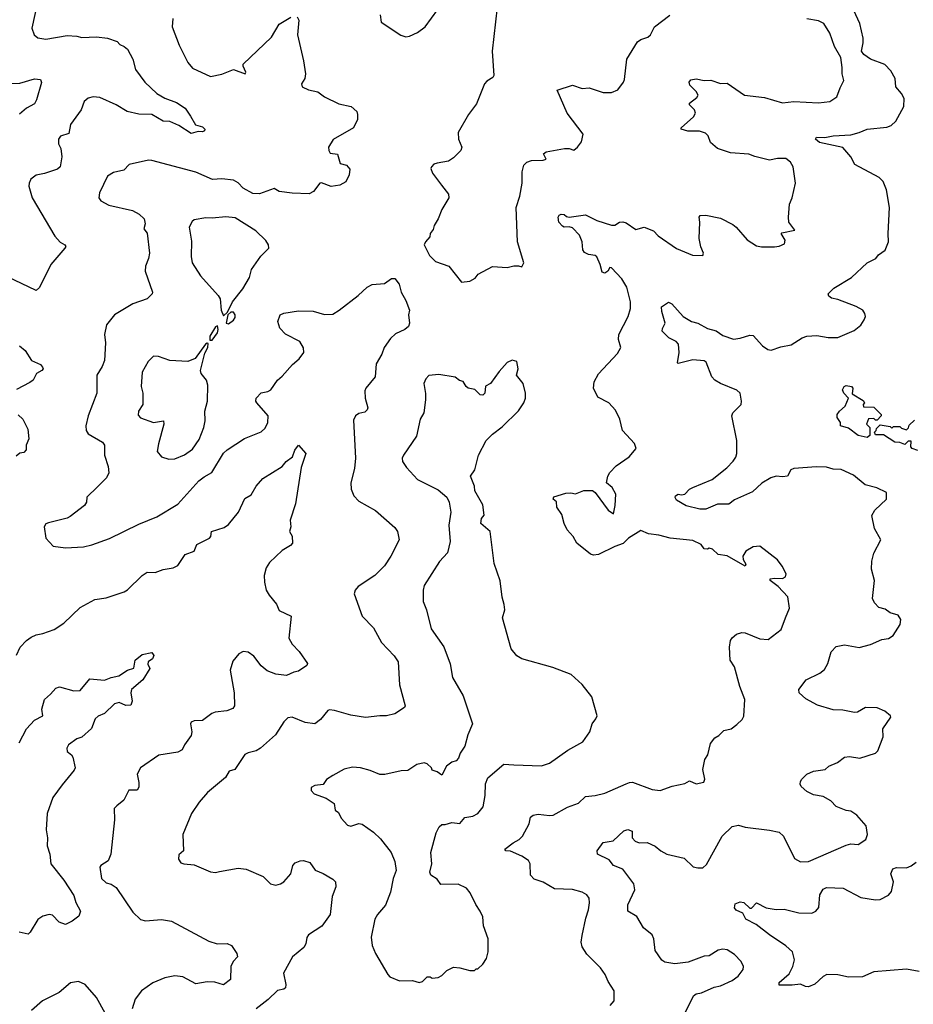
# Model space of a CAD drawing. Extents: x 2087054 to 2277909, y 548907 to 753496.
# Tile 146 of 256: x 2107104 to 2112587, y 646533 to 652578. Entities that reach past the tile are written whole.
import ezdxf

# ---------------------------------------------------------------- set-up
doc = ezdxf.new("R2010")
doc.units = 0

msp = doc.modelspace()

# ---------------------------------------------------------------- linework, layer by layer
at = {"layer": '0CON20XD'}
for points in [[(2107220, 652715), (2107178.6, 652525), (2107192, 652485), (2107215, 652467.5), (2107265, 652457.8), (2107395, 652480), (2107455, 652477.8), (2107485, 652469.4), (2107575, 652473.5), (2107642.5, 652465), (2107702.5, 652445), (2107717.5, 652425), (2107745, 652414.3), (2107765, 652398), (2107798.9, 652335), (2107815, 652272.5), (2107872, 652195), (2107945.6, 652125.6), (2107995, 652095.8), (2108065, 652069.4), (2108118.8, 652035), (2108151.2, 651985), (2108183, 651933), (2108225, 651921.2), (2108238.8, 651905), (2108236.7, 651895), (2108225, 651890), (2108199.3, 651890.7), (2108155, 651880), (2108079.2, 651929.2), (2108025, 651952.2), (2107985, 651954.5), (2107915, 651996.7), (2107835, 651997.8), (2107764, 652014), (2107695, 652054.5), (2107595, 652100.6), (2107555, 652104.2), (2107524.3, 652095.7), (2107500, 652075), (2107480.8, 652025), (2107415.5, 651935), (2107405, 651878.8), (2107355, 651861.9), (2107342.2, 651845), (2107342.5, 651815), (2107357, 651787), (2107362.9, 651735), (2107352.5, 651675), (2107335, 651660), (2107255, 651632.9), (2107205, 651624), (2107171.7, 651598.3), (2107160.8, 651575), (2107160.6, 651555), (2107179.4, 651485), (2107319.5, 651249.5), (2107352.3, 651212.3), (2107380, 651195), (2107386.2, 651185), (2107381.2, 651175), (2107295.4, 651075), (2107225.4, 650934.6), (2107205, 650915.8), (2106985, 651018.8)], [(2109315, 652607.5), (2109322.3, 652562.3), (2109442.1, 652482.1), (2109473, 652473), (2109495, 652476.5), (2109545, 652498.5), (2109592.7, 652535), (2109670.2, 652639.8)], [(2110034.3, 652654.3), (2110002.1, 652385), (2110012.7, 652235), (2110006.2, 652223.8), (2109969.5, 652200.5), (2109956, 652185), (2109907.7, 652062.3), (2109857.5, 651995), (2109793.8, 651885), (2109796.7, 651845), (2109816.7, 651795), (2109810, 651775), (2109765, 651730), (2109735, 651710), (2109665, 651696.7), (2109645, 651690), (2109630, 651675), (2109626.7, 651665), (2109636.2, 651635), (2109693, 651563), (2109735.9, 651505.9), (2109736.2, 651485), (2109695, 651412.5), (2109672, 651355), (2109646.2, 651315), (2109640.7, 651289.3), (2109622.5, 651265), (2109620, 651245), (2109593.3, 651215), (2109586.7, 651195), (2109619.3, 651129.3), (2109655, 651092.5), (2109736.7, 651065), (2109815, 650967.5)], [(2111419.3, 646870.7), (2111390, 646865), (2111335, 646831.2), (2111305, 646828), (2111205, 646792.5), (2111125, 646782.2), (2111062.3, 646792.3), (2111044.7, 646804.7), (2111003.6, 646863.6), (2110994.6, 646935), (2110985, 646960), (2110932.6, 647002.6), (2110891.5, 647071.5), (2110836, 647105), (2110835, 647143.3), (2110878.5, 647235), (2110873.4, 647273.4), (2110805, 647362.5), (2110748.6, 647385), (2110720.5, 647420.5), (2110648.8, 647455), (2110648, 647475), (2110683.9, 647526.1), (2110745, 647535.8), (2110811.2, 647598.8), (2110835, 647606.2), (2110862.5, 647595), (2110862.5, 647555), (2110880, 647535), (2110905, 647524.4), (2110955, 647526.5), (2111003.3, 647503.3), (2111037.5, 647475), (2111075, 647454.5), (2111180.3, 647430.3), (2111237.3, 647377.3), (2111265, 647370), (2111295, 647371.2), (2111318.3, 647391.7), (2111413.5, 647565), (2111475, 647624.4), (2111515, 647632.7), (2111555, 647619.6), (2111705, 647602.5), (2111765, 647588.8), (2111791.2, 647565), (2111858.8, 647428.8), (2111895, 647408), (2111945, 647409.2), (2112175, 647510), (2112205, 647518.8), (2112250, 647515), (2112296.1, 647543.9), (2112306.7, 647575), (2112298.3, 647628.3), (2112240, 647695), (2112205, 647719.2), (2112175, 647721.9), (2112115, 647747.1), (2112081.3, 647781.3), (2112035, 647808), (2111975, 647818.8), (2111935, 647840), (2111899.3, 647869.3), (2111892.5, 647885), (2111895, 647900), (2111902.5, 647915), (2111935, 647946.2), (2111975.9, 647964.1), (2112047.5, 647975), (2112070, 647995), (2112122, 648018), (2112165, 648050), (2112195, 648054.2), (2112260, 648045), (2112355.8, 648074.2), (2112370.7, 648089.3), (2112403.3, 648175), (2112400, 648225), (2112450, 648295), (2112447.5, 648305), (2112413.6, 648333.6), (2112365, 648353.8), (2112295, 648354.4), (2112245, 648325.8), (2112225.8, 648324.2), (2112155, 648338.1), (2112095, 648340), (2111999.8, 648369.8), (2111928.3, 648408.3), (2111886, 648445), (2111884.3, 648465.7), (2111930, 648525), (2112013.7, 648566.3), (2112041.7, 648588.3), (2112063.6, 648625), (2112083.6, 648696.4), (2112115, 648730), (2112165, 648740.6), (2112255, 648723.1), (2112325, 648742.7), (2112395, 648772.9), (2112435, 648779.2), (2112463, 648797), (2112505.8, 648865), (2112510, 648895), (2112495, 648921.2), (2112445.7, 648935.7), (2112415, 648958), (2112375, 648970), (2112348.3, 648998.3), (2112337.3, 649025), (2112349.6, 649135), (2112331.1, 649205), (2112333.9, 649253.9), (2112345, 649302), (2112387.5, 649385), (2112350, 649455), (2112333, 649533), (2112352.3, 649567.7), (2112422.5, 649635), (2112422.5, 649675), (2112364, 649704), (2112293, 649723), (2112220.9, 649780.9), (2112145, 649816), (2112095, 649818), (2112055, 649830), (2111992.7, 649832.7), (2111855, 649822.9), (2111835, 649813.8), (2111814.4, 649775.6), (2111785, 649771.1), (2111745, 649774.5), (2111714.1, 649765.9), (2111658.3, 649731.7), (2111599.7, 649680.3), (2111489.7, 649630.3), (2111455, 649603.8), (2111385, 649603.8), (2111315, 649573.3), (2111277.4, 649572.6), (2111193.8, 649593.8), (2111135, 649628.8), (2111126, 649645), (2111128, 649655), (2111145, 649664.2), (2111165, 649660), (2111185, 649664), (2111214.5, 649695.5), (2111233.6, 649706.4), (2111353.8, 649755), (2111443.1, 649826.9), (2111481.8, 649868.2), (2111497.8, 649892.2), (2111503.6, 649915), (2111504.6, 649995), (2111473.8, 650145), (2111480, 650165), (2111531.2, 650215), (2111534, 650235), (2111524.3, 650285), (2111505, 650304.3), (2111405, 650343.8), (2111370, 650365), (2111351.9, 650385), (2111315.7, 650475), (2111305, 650484), (2111235, 650490.6), (2111145, 650467.5), (2111140.7, 650470.7), (2111150.8, 650535), (2111146.8, 650586.8), (2111132.1, 650602.1), (2111088, 650625), (2111046.1, 650666.1), (2111047.7, 650682.3), (2111064.4, 650715), (2111044.2, 650785.8), (2111042.5, 650815), (2111085, 650843.3), (2111105, 650833.8), (2111175, 650755.8), (2111225.8, 650725.8), (2111265, 650714.2), (2111325, 650681.1), (2111377.4, 650667.4), (2111418.9, 650638.9), (2111485, 650617.1), (2111525, 650622.5), (2111585, 650641.9), (2111605, 650639.4), (2111662, 650575), (2111695, 650552.9), (2111715, 650549.2), (2111775, 650569.2), (2111838.7, 650581.3), (2111904.5, 650625.5), (2111935, 650634.3), (2111995, 650639.2), (2112065, 650625.8), (2112125, 650626), (2112225, 650668.8), (2112265, 650702.5), (2112286.7, 650735), (2112293.3, 650755), (2112290, 650775), (2112276.7, 650795), (2112237.7, 650817.7), (2112125, 650860), (2112085, 650869.2), (2112069.7, 650879.7), (2112064.2, 650895.8), (2112099.7, 650930.3), (2112208, 650995), (2112305, 651085.8), (2112357.9, 651112.1), (2112373.3, 651135), (2112415, 651163.3), (2112436.2, 651215), (2112432.5, 651265), (2112441.1, 651425), (2112423, 651533), (2112402, 651585), (2112378.7, 651608.7), (2112228.7, 651688.7), (2112204, 651735), (2112155, 651792.5), (2112012.5, 651825), (2111986.7, 651845), (2111994.2, 651855.8), (2112045, 651854.3), (2112095, 651865.5), (2112205, 651871.5), (2112255.4, 651884.6), (2112305, 651906.5), (2112425, 651918.1), (2112452.1, 651927.9), (2112480.8, 651955), (2112530, 652045), (2112531.4, 652095), (2112514.4, 652125), (2112480, 652165), (2112476.2, 652216.2), (2112450.5, 652265), (2112412.6, 652302.6), (2112324.8, 652334.8), (2112283.3, 652365), (2112270, 652385), (2112280.5, 652435), (2112279.1, 652465), (2112259.2, 652555), (2112222.5, 652635)], [(2108806, 652596), (2108815.7, 652575.7), (2108807.8, 652485), (2108845.3, 652325.3), (2108857.1, 652245), (2108853.4, 652216.6), (2108833.5, 652185), (2108836.4, 652166.4), (2108875, 652147.5), (2108932.5, 652135), (2108974.3, 652104.3), (2109062.4, 652062.4), (2109137.5, 652045), (2109172.5, 652015), (2109177.5, 651995), (2109176.7, 651965), (2109152.5, 651915), (2109028.3, 651841.7), (2108998.8, 651795), (2109000, 651775), (2109008.8, 651758.8), (2109053, 651753), (2109070, 651695), (2109110, 651685), (2109129.5, 651659.5), (2109126.2, 651626.2), (2109105, 651582.5), (2109068.8, 651561.2), (2109015, 651552.9), (2108955, 651576.7), (2108945, 651573.8), (2108906.4, 651523.6), (2108880.5, 651509.5), (2108775, 651513.5), (2108695, 651523.8), (2108665, 651541.2), (2108575, 651509.6), (2108535, 651510.6), (2108474.3, 651544.3), (2108445, 651575.5), (2108415, 651593.6), (2108345, 651600.5), (2108287, 651597), (2108185, 651642.9), (2107915, 651712.5), (2107894.2, 651715.8), (2107775, 651688.8), (2107742.5, 651655), (2107679.5, 651640.5), (2107641.7, 651618.3), (2107592.5, 651515), (2107590, 651485), (2107602.5, 651465), (2107649.7, 651439.7), (2107795, 651407.1), (2107836, 651385), (2107867.1, 651355), (2107872.9, 651325), (2107866.2, 651295), (2107885, 651266.7), (2107900, 651145), (2107895, 651112.5), (2107875.7, 651064.3), (2107873.2, 651033.2), (2107918, 650905), (2107916.7, 650895), (2107885.9, 650864.1), (2107797.3, 650832.7), (2107685, 650765.7), (2107637.1, 650705), (2107623.3, 650645), (2107629.4, 650595), (2107624.4, 650485.6), (2107610.3, 650449.7), (2107576, 650395), (2107577.8, 650285), (2107524.4, 650145), (2107509.4, 650085), (2107511.4, 650055), (2107524.3, 650035), (2107611.2, 649985), (2107624.2, 649965), (2107624.2, 649904.2), (2107646, 649835), (2107650, 649795), (2107635.6, 649765), (2107580.6, 649709.4)], [(2108044.3, 652584.3), (2108040, 652535), (2108081.3, 652421.3), (2108135.7, 652315), (2108165, 652280.8), (2108275, 652228.6), (2108345, 652243.3), (2108415, 652273.1), (2108487.5, 652245), (2108490.8, 652255), (2108475, 652293.3), (2108475.7, 652305), (2108648.7, 652471.3), (2108695, 652551.5), (2108766.5, 652593.5)], [(2109815, 650967.5), (2109865, 650972.5), (2109899.3, 650990.7), (2109917.5, 651015), (2110005, 651062.5), (2110095, 651056.7), (2110135, 651067.5), (2110165, 651067.5), (2110185, 651060), (2110196.7, 651085), (2110158, 651215), (2110150, 651425), (2110172.5, 651495), (2110188, 651575), (2110187, 651643), (2110196.7, 651685), (2110215, 651703.8), (2110245, 651713.1), (2110315, 651716.2), (2110335, 651722.5), (2110317.5, 651755), (2110333.6, 651766.4), (2110447, 651787), (2110475, 651787.5), (2110505, 651777.5), (2110527.5, 651795), (2110551.7, 651828.3), (2110562.5, 651875), (2110463.9, 652003.9), (2110402.5, 652145), (2110495, 652176.7), (2110555, 652155.8), (2110598.8, 652158.8), (2110685, 652130), (2110705, 652130), (2110735, 652131.2), (2110773.6, 652146.4), (2110808.8, 652195), (2110815, 652210), (2110828.6, 652335), (2110895, 652442), (2110915, 652456.7), (2110958.8, 652471.2), (2110973.8, 652485), (2110998.8, 652535), (2111094.2, 652605.8)], [(2111803.8, 648905), (2111826.7, 648965), (2111816.7, 649035), (2111758.3, 649098.3), (2111710, 649135), (2111710, 649145), (2111735, 649150), (2111785, 649147.5), (2111803, 649157), (2111806.4, 649176.4), (2111783.6, 649223.6), (2111755, 649262.5), (2111645, 649346.7), (2111605, 649342.5), (2111560, 649315), (2111541.2, 649285), (2111543.6, 649263.6), (2111560, 649235), (2111555, 649222.5), (2111445.9, 649285.9), (2111390, 649295), (2111355, 649326.7), (2111335, 649332.5), (2111323.6, 649326.4), (2111305, 649330), (2111285, 649356.7), (2111235, 649380), (2111094.6, 649394.6), (2111025, 649413.1), (2110961.5, 649421.5), (2110915, 649441.2), (2110840, 649395), (2110807, 649363), (2110755, 649344), (2110655, 649294.3), (2110625, 649290), (2110606.4, 649296.4), (2110523.6, 649363.6), (2110500, 649405), (2110463.8, 649445), (2110444, 649485), (2110430.3, 649540.3), (2110400.8, 649585), (2110398, 649618), (2110377.5, 649635), (2110380.7, 649649.3), (2110455, 649672), (2110485, 649674), (2110515, 649666.7), (2110565, 649687.9), (2110617.9, 649687.9), (2110635.8, 649675.8), (2110715, 649567.5), (2110746.7, 649543.3), (2110758.8, 649595), (2110761.2, 649665), (2110740, 649705), (2110703.8, 649735), (2110711.9, 649775), (2110725, 649797.5), (2110765, 649839.2), (2110843.3, 649895), (2110887.5, 649945), (2110876.4, 649976.4), (2110802.5, 650055), (2110786.4, 650126.4), (2110760.7, 650180.7), (2110720, 650225), (2110650.9, 650260.9), (2110625.6, 650315), (2110630, 650355), (2110655, 650403.8), (2110772.2, 650527.8), (2110792, 650565), (2110778.9, 650615), (2110779.5, 650645), (2110837.1, 650755), (2110851.1, 650805), (2110851.5, 650845), (2110830, 650935), (2110797.8, 650987.8), (2110735, 651054), (2110724.4, 651055.6), (2110712, 651035), (2110695, 651022), (2110677.3, 651027.3), (2110665.6, 651075), (2110645, 651121.4), (2110635, 651130), (2110595, 651135.4), (2110568.9, 651148.9), (2110559.1, 651165), (2110555.4, 651215), (2110538.6, 651255), (2110495, 651299.4), (2110475, 651305.8), (2110445, 651304), (2110435, 651310), (2110412.5, 651335), (2110408.8, 651365), (2110415, 651377.5), (2110427, 651383), (2110445, 651382.5), (2110459.3, 651369.3), (2110475, 651366.2), (2110575, 651380.6), (2110646, 651345), (2110735, 651316), (2110755, 651315.8), (2110785, 651334.5), (2110805, 651337.3), (2110825, 651330.6), (2110885, 651290), (2110935, 651303.8), (2110992.3, 651282.3), (2111021.7, 651251.7), (2111135, 651172.5), (2111233, 651133), (2111295, 651130), (2111300, 651145), (2111283, 651183), (2111272.5, 651235), (2111277.5, 651335), (2111272.5, 651365), (2111280, 651375), (2111315, 651378.6), (2111405, 651359.5), (2111479.7, 651319.7), (2111500, 651305), (2111567.3, 651227.3), (2111625, 651190), (2111655, 651182.5), (2111735, 651182.9), (2111765, 651187.5), (2111797.3, 651202.7), (2111801.2, 651225), (2111777.5, 651265), (2111780.7, 651269.3), (2111860, 651285), (2111824.2, 651335), (2111820.6, 651365), (2111827.5, 651445), (2111844.4, 651485), (2111864.3, 651575), (2111849.2, 651675), (2111833, 651703), (2111805.5, 651725.5), (2111755, 651726.4), (2111705, 651715.6), (2111615, 651737.1), (2111577.7, 651752.3), (2111465, 651760.8), (2111385, 651787.5), (2111343.2, 651823.2), (2111328, 651865), (2111311.2, 651881.2), (2111275, 651892.9), (2111203.4, 651893.4), (2111163.3, 651905), (2111163.3, 651915), (2111238.7, 651981.3), (2111250.8, 652005), (2111245.7, 652025), (2111213.3, 652055), (2111213.3, 652065), (2111259.7, 652100.3), (2111266.2, 652115), (2111255, 652136.7), (2111216.7, 652175), (2111212.5, 652195), (2111221.7, 652208.3), (2111255, 652214), (2111304.5, 652204.5), (2111345, 652206.7), (2111405, 652187.1), (2111445, 652187.5), (2111551.2, 652115), (2111675, 652100), (2111785, 652067.1), (2111855, 652075.6), (2112005, 652068.1), (2112075, 652075.8), (2112118.8, 652105), (2112139.5, 652160.5), (2112161.2, 652205), (2112150, 652245), (2112151.2, 652285), (2112142.2, 652345), (2112104.1, 652414.1), (2112074.2, 652495), (2112039.2, 652555), (2112005, 652570.5), (2111935, 652584.2)], [(2107055, 652186.2), (2107105, 652188.6), (2107195, 652215.8), (2107230.5, 652210.5), (2107238.3, 652191.7), (2107206, 652085), (2107195, 652062), (2107145, 652034), (2107101.7, 651998.3)], [(2108355, 650760), (2108378.3, 650781.7), (2108410, 650845), (2108472, 650925), (2108513.3, 650995), (2108526.2, 651045), (2108584.4, 651125.6), (2108633.3, 651175), (2108631.2, 651195), (2108615, 651223.3), (2108552.5, 651282.5), (2108425, 651360.8), (2108368.3, 651368.3), (2108285, 651360), (2108245, 651362), (2108175, 651348.8), (2108161.2, 651338.8), (2108144.4, 651305), (2108158.3, 651218.3), (2108155.6, 651125), (2108162.9, 651085), (2108213.8, 651005), (2108322.5, 650885), (2108333.8, 650865), (2108340, 650795), (2108355, 650760)], [(2107580.6, 649709.4), (2107515, 649646.7), (2107514.2, 649615), (2107500.8, 649595), (2107412.6, 649527.4), (2107395, 649517.1), (2107280.5, 649489.5), (2107265, 649482.5), (2107253.3, 649465), (2107263.8, 649395), (2107310, 649345), (2107385, 649336), (2107495, 649342.5), (2107545.7, 649354.3), (2107655, 649392.5), (2107835, 649480), (2107945, 649525.7), (2108075, 649604.4), (2108203.8, 649746.2), (2108235, 649772.1), (2108282.1, 649797.9), (2108353.5, 649916.5), (2108376.7, 649936.7), (2108483.6, 650006.4), (2108585, 650048), (2108610.3, 650069.7), (2108627.1, 650105), (2108627.5, 650145), (2108558.9, 650225), (2108553.1, 650235), (2108554.4, 650255), (2108585, 650287.8), (2108625.4, 650294.6), (2108645, 650306), (2108685.6, 650364.4), (2108715, 650388.8), (2108778.1, 650461.9), (2108819.2, 650495), (2108848, 650535), (2108845, 650562.5), (2108823.2, 650603.2), (2108735, 650648.1), (2108700.8, 650685), (2108687.1, 650725), (2108702.5, 650765), (2108725, 650776.9), (2108815, 650790.5), (2108905, 650787.8), (2108975, 650767.1), (2109025, 650770.6), (2109065, 650794.4), (2109181.4, 650885), (2109235, 650936.2), (2109267, 650953), (2109341.4, 650958.6), (2109385, 650990), (2109405, 650989.2), (2109432.2, 650955), (2109445.6, 650905.6), (2109474.2, 650855), (2109496.2, 650795), (2109490, 650765), (2109496, 650715), (2109489.2, 650695), (2109468, 650675), (2109410.5, 650649.5), (2109379.1, 650620.9), (2109339.4, 650565), (2109325, 650523.8), (2109290.6, 650465), (2109285.7, 650385), (2109227.5, 650315), (2109221.3, 650298.7), (2109222.9, 650255), (2109239.2, 650195), (2109236.8, 650183.2), (2109221.2, 650168.8), (2109185, 650159.2), (2109165, 650145.7), (2109151.7, 650118.3), (2109164.5, 649885), (2109158.3, 649821.7), (2109136, 649735), (2109138, 649695), (2109154, 649655), (2109185, 649621.2), (2109287.5, 649565), (2109405, 649460), (2109421.2, 649435), (2109432.5, 649385), (2109381.5, 649285), (2109343.3, 649225), (2109282.9, 649165), (2109181.5, 649098.5), (2109162, 649075), (2109156.1, 649053.9), (2109205.8, 648915), (2109274.5, 648844.5), (2109324.2, 648755), (2109401.7, 648671.7), (2109425.8, 648635), (2109434.5, 648494.5), (2109470, 648365), (2109464.2, 648355), (2109405, 648315.8), (2109355, 648303.3), (2109314.4, 648304.4), (2109225, 648293.3), (2109135, 648307.3), (2109036.4, 648336.4), (2109005, 648340.8), (2108995, 648336), (2108948.9, 648281.1), (2108915, 648255.8), (2108855, 648263.3), (2108775, 648295.7), (2108748.3, 648291.7), (2108725, 648266.2), (2108673.6, 648186.4), (2108582, 648105), (2108555, 648089.4), (2108505, 648076.9), (2108485, 648065.8), (2108424.6, 647975.4), (2108390, 647965), (2108365.7, 647925), (2108255.8, 647834.2), (2108205.9, 647774.1), (2108158, 647705), (2108104.2, 647575), (2108108, 647475), (2108079.3, 647450.7), (2108078.8, 647425), (2108092.3, 647402.3), (2108110, 647395), (2108175, 647389.2), (2108275, 647345.8), (2108305, 647342), (2108328.8, 647348.8), (2108445, 647368.8), (2108493, 647363), (2108596.8, 647316.8), (2108642.4, 647272.4), (2108675, 647264.4), (2108705, 647272.2), (2108725, 647285.8), (2108767.1, 647335), (2108779.2, 647385), (2108795, 647401.2), (2108825, 647414.2), (2108845, 647415.7), (2108883.6, 647403.6), (2108915.9, 647355.9), (2108965, 647335.8), (2109025, 647301.9), (2109042.2, 647285), (2109044.6, 647255), (2109020.5, 647195), (2109008.5, 647085), (2108957.8, 647012.2), (2108875, 646959.4), (2108865, 646943.8), (2108860, 646905), (2108847.9, 646882.1), (2108778, 646825), (2108721.9, 646725), (2108737.1, 646655), (2108735.4, 646634.6), (2108724.4, 646625.6), (2108685, 646618), (2108627.9, 646562.1), (2108555, 646504.2)], [(2108385, 650710), (2108415, 650732.5), (2108425, 650750), (2108426.7, 650765), (2108415, 650782.5), (2108398.3, 650781.7), (2108380, 650765), (2108370, 650715), (2108385, 650710)], [(2108285, 650610), (2108316.7, 650655), (2108322.5, 650675), (2108317.5, 650697.5), (2108305, 650692.5), (2108270, 650635), (2108270, 650610), (2108285, 650610)], [(2107102.5, 650575), (2107136.8, 650546.8), (2107176.1, 650486.1), (2107230.5, 650460.5), (2107243.8, 650445), (2107246.7, 650435), (2107240, 650425), (2107207.5, 650405), (2107186.7, 650365), (2107165, 650351.2), (2107085, 650308)], [(2108019.3, 649879.3), (2108055, 649882.5), (2108115, 649906), (2108165, 649942), (2108205, 650001.2), (2108232.9, 650075), (2108242.5, 650115), (2108240, 650175), (2108256, 650235), (2108258.8, 650335), (2108250, 650365), (2108216.7, 650405), (2108214, 650425), (2108239.5, 650530.5), (2108258.8, 650565), (2108259.3, 650589.3), (2108255, 650592.5), (2108243.3, 650585), (2108181.2, 650498.8), (2108135, 650478.8), (2108025, 650486), (2107955, 650510), (2107925, 650511.2), (2107891.3, 650478.7), (2107855, 650413.3), (2107848.1, 650325), (2107858.6, 650285), (2107859.2, 650215), (2107833.3, 650175), (2107830.7, 650150.7), (2107845, 650133.8), (2107925, 650104), (2107986, 650116), (2107988.8, 650095), (2107956, 649975), (2107947, 649927), (2107973.6, 649893.6), (2108019.3, 649879.3)], [(2109555, 646667.5), (2109575, 646672.5), (2109605, 646702.5), (2109621.7, 646701.7), (2109635, 646692.5), (2109671.7, 646698.3), (2109695, 646710), (2109725, 646740), (2109765, 646760), (2109805, 646757.5), (2109865, 646740), (2109895, 646740), (2109905, 646750), (2109915, 646750), (2109945, 646780), (2109967.5, 646815), (2109977.5, 646855), (2109977.5, 646935), (2109950, 647015), (2109945, 647070), (2109930, 647105), (2109903.3, 647145), (2109868.3, 647218.3), (2109845, 647246.7), (2109795, 647271.2), (2109687.5, 647267.5), (2109665, 647301.2), (2109627.5, 647325), (2109620, 647345), (2109632, 647395), (2109625.8, 647465), (2109658.6, 647585), (2109677.3, 647622.7), (2109694, 647636), (2109715, 647636), (2109755, 647648.8), (2109805, 647643.3), (2109835, 647680), (2109885, 647688), (2109915, 647703.8), (2109947.5, 647745), (2109959.2, 647815), (2109962.7, 647887.3), (2109975.8, 647924.2), (2110075, 648008), (2110135, 648003.8), (2110305, 647996.2), (2110355, 648013.8), (2110467.4, 648092.6), (2110560, 648145), (2110602.5, 648205), (2110616.7, 648255), (2110640, 648285), (2110646.7, 648305), (2110615, 648420), (2110555.9, 648495.9), (2110488.3, 648558.3), (2110375, 648601.2), (2110185, 648653.3), (2110155, 648673.3), (2110120, 648715), (2110066.7, 648905), (2110080, 648955), (2110077.7, 648987.7), (2110063.6, 649033.6), (2110053, 649133), (2110015, 649240), (2109990, 649435), (2109933.9, 649483.9), (2109937.5, 649515), (2109953, 649537), (2109945, 649600), (2109896.7, 649685), (2109893.8, 649715), (2109870, 649775), (2109896, 649815), (2109919.2, 649905), (2109965.9, 649994.1), (2110005, 650032.5), (2110065, 650077.5), (2110165, 650177.5), (2110197.5, 650225), (2110206.7, 650255), (2110206.7, 650285), (2110193.6, 650343.6), (2110152.5, 650395), (2110163.3, 650435), (2110155, 650480), (2110125, 650487.5), (2110095, 650472.5), (2110045, 650417.5), (2109992.5, 650345), (2109961.7, 650328.3), (2109957.5, 650285), (2109945, 650272.5), (2109930, 650275), (2109897, 650307), (2109855, 650316.7), (2109843.3, 650325), (2109825, 650357.5), (2109803.3, 650363.3), (2109775, 650382.5), (2109675, 650400), (2109615, 650392.5), (2109596.4, 650373.6), (2109583.3, 650345), (2109593.9, 650283.9), (2109594.1, 650244.1), (2109584.3, 650165), (2109560.8, 650125), (2109539.7, 650020.3), (2109458, 649905), (2109451.2, 649885), (2109453.8, 649865), (2109477.7, 649827.7), (2109544.4, 649754.4), (2109670.7, 649690.7), (2109725, 649647.5), (2109740, 649615), (2109748.8, 649555), (2109736.7, 649475), (2109745.8, 649375), (2109728.8, 649305), (2109679.3, 649250.7), (2109586.1, 649103.9), (2109580, 649075), (2109580, 649005), (2109600.8, 648955), (2109628.3, 648838.3), (2109706.8, 648726.8), (2109745, 648622.5), (2109760.3, 648540.3), (2109825, 648426.7), (2109883.3, 648255), (2109852.7, 648187.3), (2109835, 648117.5), (2109806.7, 648075), (2109796.7, 648045), (2109783, 648027), (2109755, 648020), (2109723.3, 647995), (2109695, 647940), (2109665, 647960), (2109635, 647970), (2109630, 647985), (2109605, 648010), (2109585, 648016.2), (2109540, 648005), (2109485, 647967.5), (2109445, 647966.7), (2109345, 647943.8), (2109313.9, 647943.9), (2109255, 647968.8), (2109195, 647983.8), (2109145, 647988.8), (2109094.1, 647975.9), (2109025, 647936.7), (2108987, 647913), (2108965, 647882.5), (2108915, 647876.7), (2108892.5, 647865), (2108892.5, 647845), (2108910, 647825), (2108985, 647798.8), (2109032.5, 647765), (2109040, 647725), (2109060, 647710), (2109076.7, 647675), (2109115, 647633.8), (2109135, 647626), (2109185, 647644), (2109205, 647638), (2109275, 647588.8), (2109318.3, 647548.3), (2109383.8, 647465), (2109405, 647410), (2109413.8, 647355), (2109396, 647305), (2109378.8, 647221.2), (2109347.7, 647142.3), (2109298.8, 647085), (2109283.8, 647055), (2109260, 646945), (2109266.7, 646895), (2109286.7, 646845), (2109362.5, 646715), (2109375, 646702.5), (2109435, 646677.5), (2109515, 646680), (2109555, 646667.5)], [(2112305, 650013.8), (2112250, 650025), (2112190, 650070), (2112140, 650085), (2112140, 650105), (2112120, 650135), (2112121.2, 650155), (2112133.8, 650175), (2112170, 650205), (2112190, 650255), (2112161.2, 650285), (2112153.8, 650305), (2112163.6, 650326.4), (2112175, 650332.5), (2112207.5, 650325), (2112216.2, 650315), (2112211.7, 650281.7), (2112279.3, 650239.3), (2112287.5, 650225), (2112280, 650215), (2112281.7, 650201.7), (2112345, 650200), (2112390, 650155), (2112390, 650145), (2112365, 650120), (2112355, 650120), (2112345, 650130), (2112311.7, 650128.3), (2112300, 650095), (2112320, 650075), (2112320, 650025), (2112305, 650013.8)], [(2107095, 650151.2), (2107123.3, 650125), (2107153.8, 650065), (2107160, 650005), (2107143.8, 649965), (2107143.6, 649936.4), (2107128.3, 649921.7), (2107105, 649916.7), (2107081.2, 649898.8)], [(2112615, 649934), (2112580, 649945), (2112572.5, 649955), (2112575, 649990), (2112555, 649990), (2112535, 649970), (2112505, 649981.2), (2112475, 649983.8), (2112405, 650030), (2112355, 650030), (2112350, 650045), (2112360, 650055), (2112361.7, 650068.3), (2112385, 650090), (2112445, 650080), (2112455, 650070), (2112465, 650080), (2112505, 650080), (2112515, 650070), (2112545, 650060), (2112558.3, 650071.7), (2112561.7, 650088.3), (2112595, 650120)], [(2107375, 648872), (2107475, 648970), (2107565, 649019.2), (2107635, 649028), (2107745, 649066.2), (2107765, 649078), (2107855.8, 649165), (2107885, 649185.7), (2107935, 649184.4), (2107985, 649203.1), (2108045, 649211.9), (2108075, 649227.1), (2108120, 649295), (2108175, 649314), (2108190, 649355), (2108268.8, 649395), (2108276.7, 649405), (2108280, 649435), (2108359.1, 649460.9), (2108385, 649479.2), (2108445.7, 649555), (2108485, 649637.5), (2108525, 649661.2), (2108554.3, 649715), (2108595, 649761.4), (2108715, 649835.7), (2108739.2, 649865), (2108776.8, 649893.2), (2108791.4, 649935), (2108815, 649966.2), (2108860, 649915), (2108831.9, 649828.1), (2108795.8, 649605), (2108762.5, 649505), (2108766.7, 649465), (2108760, 649435), (2108776.4, 649406.4), (2108778, 649365), (2108765, 649348.8), (2108715, 649318.8), (2108636, 649245), (2108617, 649213), (2108604.3, 649165), (2108605.8, 649124.2), (2108617.1, 649075), (2108634.2, 649045), (2108679.7, 648989.7), (2108695, 648950), (2108769.2, 648915), (2108755, 648780), (2108775, 648743.1), (2108818.8, 648698.8), (2108868.8, 648625), (2108865, 648613.8), (2108815, 648578.6), (2108785, 648572), (2108740.7, 648550.7), (2108675, 648559.2), (2108621.3, 648581.3), (2108585, 648611.2), (2108540.9, 648670.9), (2108505, 648695.8), (2108475, 648699.2), (2108448.8, 648685), (2108410.9, 648639.1), (2108395.8, 648585), (2108420, 648445), (2108420.8, 648365), (2108411.7, 648348.3), (2108375, 648334), (2108303, 648327), (2108281.7, 648318.3), (2108225, 648275.8), (2108175, 648273.8), (2108156.7, 648265), (2108151.2, 648255), (2108160, 648205), (2108155, 648182.5), (2108114.2, 648125.8), (2108100, 648095), (2108075, 648080.8), (2107957, 648063), (2107845, 647984.2), (2107823.5, 647946.5), (2107835.5, 647894.5), (2107834.1, 647865.9), (2107825, 647847.5), (2107772.5, 647847.5), (2107743.1, 647786.9), (2107698.7, 647751.3), (2107684.3, 647735), (2107685.3, 647665), (2107663.4, 647455), (2107645.7, 647414.3), (2107601.2, 647385), (2107596, 647375), (2107606, 647305), (2107635, 647278), (2107665, 647270.8), (2107695, 647250.8), (2107797.7, 647097.7), (2107844.1, 647054.1), (2107875, 647046), (2107973.6, 647053.6), (2108035, 647043.3), (2108265, 646920.8), (2108315, 646904.2), (2108375.8, 646905.8), (2108403.9, 646893.9), (2108436, 646845), (2108440, 646825), (2108414.6, 646795.4), (2108399.2, 646765), (2108396.7, 646685), (2108355, 646652.9), (2108300.8, 646669.2), (2108255, 646670.8), (2108185, 646658), (2108105, 646701.1), (2108055, 646708.1), (2107994.5, 646695.5), (2107921.2, 646665), (2107852, 646615), (2107811.4, 646565), (2107793.3, 646505)], [(2110727.5, 646525), (2110752.5, 646555), (2110752.5, 646615), (2110713.9, 646673.9), (2110696.1, 646716.1), (2110667, 646757), (2110585, 646840), (2110554.4, 646885), (2110550, 646915), (2110554.4, 646955), (2110578.2, 647061.8), (2110595, 647112.5), (2110600.8, 647155), (2110598.8, 647185), (2110583.3, 647205), (2110555, 647220.8), (2110495, 647238.1), (2110385, 647242), (2110315, 647283.5), (2110260.9, 647300.9), (2110238.6, 647325), (2110235.7, 647395.7), (2110226, 647415), (2110185, 647441.5), (2110115, 647472.5), (2110086.2, 647476.2), (2110081.2, 647485), (2110132, 647525), (2110169.2, 647545), (2110189.4, 647565), (2110229.1, 647640.9), (2110238.7, 647681.3), (2110255, 647694.4), (2110285, 647699.5), (2110355, 647691.8), (2110376.7, 647695), (2110465, 647742.5), (2110532.1, 647767.9), (2110575, 647809.2), (2110635, 647814.5), (2110695, 647830), (2110826.2, 647886.2), (2110845, 647895.6), (2110865, 647896.9), (2110985, 647852.5), (2111034.1, 647845.9), (2111107.3, 647872.7), (2111185, 647888.6), (2111215, 647904), (2111255, 647886.2), (2111303, 647897), (2111307.5, 647915), (2111296.7, 647975), (2111308.8, 648035), (2111326.7, 648065), (2111343.3, 648135), (2111370.5, 648169.5), (2111395, 648183.3), (2111425, 648213.3), (2111470, 648225), (2111505, 648250), (2111538, 648282), (2111548.3, 648301.7), (2111553.8, 648405), (2111522.5, 648485), (2111489.2, 648605), (2111464.3, 648645), (2111460, 648725), (2111465, 648767.5), (2111475, 648783.3), (2111502.5, 648805), (2111535, 648816.2), (2111555, 648814), (2111645, 648777.5), (2111697.7, 648772.3), (2111776.7, 648835), (2111803.8, 648905)], [(2107085, 648677.5), (2107106.2, 648725), (2107145, 648766.7), (2107175, 648786.2), (2107205, 648801.2), (2107245, 648808.8), (2107315, 648834), (2107375, 648872)], [(2107101, 648139), (2107145.3, 648225), (2107195, 648276.9), (2107246, 648304), (2107239.2, 648345), (2107255.6, 648405), (2107293.3, 648436.7), (2107325, 648474), (2107348.3, 648481.7), (2107435, 648457.9), (2107475, 648458.6), (2107535, 648531.9), (2107625, 648522.5), (2107665, 648539.5), (2107711.4, 648548.6), (2107765, 648584.4), (2107803.6, 648596.4), (2107812.9, 648645), (2107855, 648680), (2107915, 648692.5), (2107926, 648675), (2107918.8, 648655), (2107892.5, 648635), (2107890.7, 648620.7), (2107902.5, 648595), (2107859.2, 648525), (2107790, 648465), (2107786.2, 648445), (2107794, 648395), (2107785, 648370), (2107755, 648366.7), (2107715, 648386), (2107685, 648376.7), (2107625, 648317.5), (2107585, 648302.5), (2107567.5, 648285), (2107543.6, 648226.4), (2107485, 648173.3), (2107455, 648163.3), (2107402.5, 648125), (2107393.1, 648105), (2107394.3, 648085), (2107421.2, 648065), (2107430.3, 648050.3), (2107443.8, 647985), (2107438.8, 647971.2), (2107365, 647880), (2107306.5, 647803.5), (2107271.4, 647705), (2107265.4, 647605), (2107273.3, 647555), (2107271.5, 647505), (2107288.9, 647455), (2107295.6, 647395), (2107374.6, 647295), (2107435, 647202), (2107447.3, 647157.3), (2107476, 647105), (2107466.7, 647075), (2107425, 647043.3), (2107385, 647023.8), (2107345, 647037.5), (2107305, 647080.8), (2107284.1, 647084.1), (2107245, 647074.2), (2107215.7, 647054.3), (2107168.8, 646975), (2107155, 646964.4), (2107100, 646975)], [(2112623.8, 646733.8), (2112545, 646749.6), (2112345, 646732.9), (2112275, 646702.3), (2112190.4, 646700.4), (2112125, 646713.6), (2112057.5, 646715), (2112035, 646704.3), (2111983.1, 646656.9), (2111945, 646640.9), (2111925, 646642.7), (2111895, 646656.7), (2111845, 646649.6), (2111765, 646651.2), (2111765, 646666), (2111825, 646720), (2111849.1, 646765), (2111858.5, 646805), (2111845.5, 646855), (2111805, 646891.5), (2111705, 646959.1), (2111623.6, 647023.6), (2111558.8, 647055), (2111541.7, 647091.7), (2111501.3, 647111.3), (2111490.8, 647125), (2111495, 647148.8), (2111525, 647162.5), (2111547, 647157), (2111585, 647122.5), (2111595, 647122.5), (2111625, 647156.2), (2111684.4, 647124.4), (2111745, 647114.5), (2111795, 647116.1), (2111885, 647094.5), (2111965, 647093.3), (2111990, 647105), (2112008.3, 647128.3), (2112014, 647206), (2112035, 647239.2), (2112055, 647251.1), (2112156.9, 647246.9), (2112265, 647189.5), (2112355, 647173.5), (2112385, 647175.8), (2112435, 647202.5), (2112454.5, 647225.5), (2112466.9, 647285), (2112449.6, 647335), (2112462.5, 647365), (2112485, 647373.1), (2112545, 647371.8), (2112575, 647382.5), (2112605.3, 647404.7)], [(2111179.2, 646465), (2111238.8, 646585), (2111255, 646598), (2111287, 646603), (2111365, 646638), (2111405, 646645.6), (2111475, 646680), (2111512, 646705), (2111544.1, 646745.9), (2111546, 646765), (2111531.2, 646795), (2111489.2, 646839.2), (2111445, 646866.7), (2111419.3, 646870.7)], [(2107628.1, 646478.1), (2107575, 646575.7), (2107505, 646654), (2107465, 646674), (2107415, 646663.8), (2107345, 646605.7), (2107243.3, 646555), (2107176.7, 646495)]]:
    msp.add_lwpolyline(points, dxfattribs=at)

doc.saveas('drawing.dxf')
